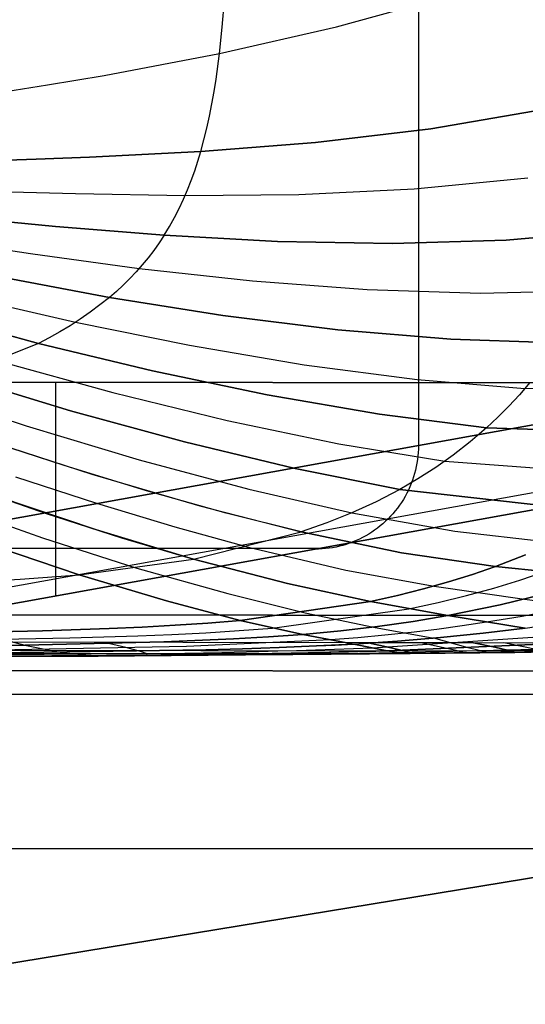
# Model space of a CAD drawing. Header units: millimetres. Extents: x -273 to 273, y -240 to 302.
# Tile 13 of 256: x -230 to -220, y -240 to -221. Entities that reach past the tile are written whole.
import ezdxf

# ---------------------------------------------------------------- set-up
doc = ezdxf.new("R2010")
doc.units = ezdxf.units.MM
doc.header["$MEASUREMENT"] = 0
doc.layers.add('IGES level 1', color=7, linetype='Continuous', true_color=0x3e413d)
doc.layers.add('IGES level 2', color=7, linetype='Continuous', true_color=0x008000)

msp = doc.modelspace()

# ---------------------------------------------------------------- linework, layer by layer
at = {"layer": 'IGES level 1'}
for p, q in [((-221.829, -229.507, 217.04), (-221.829, -208.399, 217.04)), ((-204.161, -226.317, 428.081), (-239.498, -232.698, 6)), ((-239.498, -232.698, 6), (-204.161, -226.317, 428.081)), ((-204.743, -227.732, 428.155), (-240.086, -234.114, 6)), ((-206.153, -228.317, 428.28), (-241.507, -234.7, 6)), ((-241.507, -234.7, 6), (-206.153, -228.317, 428.28)), ((-237.681, -228.275, 431.054), (-206.153, -228.317, 428.28)), ((-206.153, -228.317, 428.28), (-237.681, -228.275, 431.054)), ((-228.829, -228.287, 430.235), (-228.829, -232.411, 157.436)), ((-221.835, -229.508, 216.969), (-221.836, -229.577, 216.97)), ((-221.84, -229.645, 216.972), (-221.845, -229.713, 216.973)), ((-221.836, -229.577, 216.97), (-221.84, -229.645, 216.972)), ((-221.864, -229.849, 216.977), (-221.876, -229.916, 216.979)), ((-221.853, -229.781, 216.975), (-221.864, -229.849, 216.977)), ((-221.845, -229.713, 216.973), (-221.853, -229.781, 216.975)), ((-221.909, -230.048, 216.983), (-221.928, -230.114, 216.986)), ((-221.891, -229.982, 216.981), (-221.909, -230.048, 216.983)), ((-221.876, -229.916, 216.979), (-221.891, -229.982, 216.981)), ((-221.973, -230.243, 216.992), (-221.999, -230.306, 216.995)), ((-221.95, -230.179, 216.989), (-221.973, -230.243, 216.992)), ((-221.928, -230.114, 216.986), (-221.95, -230.179, 216.989)), ((-222.058, -230.429, 217.002), (-222.09, -230.489, 217.005)), ((-222.028, -230.368, 216.998), (-222.058, -230.429, 217.002)), ((-221.999, -230.306, 216.995), (-222.028, -230.368, 216.998)), ((-222.161, -230.606, 217.013), (-222.199, -230.662, 217.017)), ((-222.124, -230.548, 217.009), (-222.161, -230.606, 217.013)), ((-222.09, -230.489, 217.005), (-222.124, -230.548, 217.009)), ((-222.325, -230.824, 217.03), (-222.371, -230.874, 217.035)), ((-222.281, -230.771, 217.026), (-222.325, -230.824, 217.03)), ((-222.239, -230.718, 217.021), (-222.281, -230.771, 217.026)), ((-222.199, -230.662, 217.017), (-222.239, -230.718, 217.021)), ((-222.518, -231.017, 217.049), (-222.57, -231.061, 217.054)), ((-222.467, -230.971, 217.044), (-222.518, -231.017, 217.049)), ((-222.418, -230.923, 217.039), (-222.467, -230.971, 217.044)), ((-222.371, -230.874, 217.035), (-222.418, -230.923, 217.039)), ((-222.792, -231.218, 217.075), (-222.851, -231.252, 217.081)), ((-222.734, -231.181, 217.07), (-222.792, -231.218, 217.075)), ((-222.678, -231.143, 217.064), (-222.734, -231.181, 217.07)), ((-222.623, -231.103, 217.059), (-222.678, -231.143, 217.064)), ((-222.57, -231.061, 217.054), (-222.623, -231.103, 217.059)), ((-223.225, -231.415, 217.114), (-223.29, -231.435, 217.12)), ((-223.16, -231.393, 217.109), (-223.225, -231.415, 217.114)), ((-223.096, -231.369, 217.103), (-223.16, -231.393, 217.109)), ((-223.034, -231.343, 217.097), (-223.096, -231.369, 217.103)), ((-222.972, -231.315, 217.092), (-223.034, -231.343, 217.097)), ((-222.911, -231.285, 217.086), (-222.972, -231.315, 217.092)), ((-222.851, -231.252, 217.081), (-222.911, -231.285, 217.086)), ((-244.601, -231.488, 218.527), (-223.714, -231.488, 218.527)), ((-223.76, -231.507, 217.161), (-223.828, -231.508, 217.166)), ((-223.692, -231.504, 217.155), (-223.76, -231.507, 217.161)), ((-223.624, -231.498, 217.149), (-223.692, -231.504, 217.155)), ((-223.557, -231.49, 217.143), (-223.624, -231.498, 217.149)), ((-223.489, -231.48, 217.137), (-223.557, -231.49, 217.143)), ((-223.422, -231.467, 217.132), (-223.489, -231.48, 217.137)), ((-223.356, -231.452, 217.126), (-223.422, -231.467, 217.132)), ((-223.29, -231.435, 217.12), (-223.356, -231.452, 217.126)), ((-163.003, -232.849, 425.215), (-244.293, -232.761, 431.766)), ((-244.293, -232.761, 431.766), (-163.003, -232.849, 425.215)), ((-163.031, -233.922, 424.793), (-244.336, -233.833, 431.343)), ((-244.336, -233.833, 431.343), (-163.031, -233.922, 424.793)), ((-244.438, -234.287, 430.294), (-163.099, -234.378, 423.739)), ((-163.099, -234.378, 423.739), (-244.437, -234.287, 430.294)), ((-203.512, -235.197, 365.062), (-234.5, -240.291)), ((-234.5, -240.291), (-203.512, -235.197, 365.062)), ((-216.238, -237.289, 215.147), (-251.189, -237.289, 215.147))]:
    msp.add_line(p, q, dxfattribs=at)
at = {"layer": 'IGES level 2', "color": 31, "true_color": 0xfabe47}
for p, q in [((-225.615, -221.438, 571.154), (-225.573, -220.923, 571.218)), ((-223.413, -221.43, 565.38), (-221.161, -220.807, 559.215)), ((-225.668, -221.943, 571.09), (-223.413, -221.43, 565.38)), ((-225.668, -221.943, 571.09), (-225.615, -221.438, 571.154)), ((-227.892, -222.367, 576.273), (-225.668, -221.943, 571.09)), ((-225.734, -222.436, 571.028), (-225.668, -221.943, 571.09)), ((-228.984, -222.551, 578.652), (-227.892, -222.367, 576.273)), ((-225.772, -222.678, 570.998), (-225.734, -222.436, 571.028)), ((-230.059, -222.72, 580.882), (-228.984, -222.551, 578.652)), ((-225.814, -222.916, 570.969), (-225.772, -222.678, 570.998)), ((-225.861, -223.151, 570.941), (-225.814, -222.916, 570.969)), ((-221.592, -223.395, 558.817), (-219.393, -223.015, 552.122)), ((-219.393, -223.015, 552.122), (-221.592, -223.395, 558.817)), ((-225.912, -223.382, 570.915), (-225.861, -223.151, 570.941)), ((-225.969, -223.61, 570.89), (-225.912, -223.382, 570.915)), ((-223.82, -223.66, 565.099), (-221.592, -223.395, 558.817)), ((-221.592, -223.395, 558.817), (-223.82, -223.66, 565.099)), ((-226.03, -223.833, 570.866), (-225.969, -223.61, 570.89)), ((-226.03, -223.833, 570.866), (-223.82, -223.66, 565.099)), ((-223.82, -223.66, 565.099), (-226.03, -223.833, 570.866)), ((-230.2, -224.019, 580.486), (-229.206, -223.982, 578.35)), ((-229.206, -223.982, 578.35), (-230.2, -224.019, 580.486)), ((-229.206, -223.982, 578.35), (-228.174, -223.942, 576.025)), ((-228.174, -223.942, 576.025), (-229.206, -223.982, 578.35)), ((-228.174, -223.942, 576.025), (-226.03, -223.833, 570.866)), ((-226.03, -223.833, 570.866), (-228.174, -223.942, 576.025)), ((-226.085, -224.022, 570.848), (-226.03, -223.833, 570.866)), ((-226.146, -224.208, 570.83), (-226.085, -224.022, 570.848)), ((-226.213, -224.393, 570.815), (-226.146, -224.208, 570.83)), ((-221.919, -224.557, 558.573), (-219.725, -224.345, 551.756)), ((-226.365, -224.756, 570.787), (-226.286, -224.575, 570.8)), ((-226.286, -224.575, 570.8), (-226.213, -224.393, 570.815)), ((-224.139, -224.663, 564.955), (-221.919, -224.557, 558.573)), ((-230.389, -224.598, 580.376), (-228.444, -224.648, 575.977)), ((-228.444, -224.648, 575.977), (-226.333, -224.684, 570.792)), ((-226.449, -224.934, 570.776), (-226.365, -224.756, 570.787)), ((-226.333, -224.684, 570.792), (-224.139, -224.663, 564.955)), ((-226.539, -225.109, 570.766), (-226.449, -224.934, 570.776)), ((-230.738, -225.098, 580.435), (-228.828, -225.281, 576.011)), ((-228.828, -225.281, 576.011), (-230.738, -225.098, 580.435)), ((-226.634, -225.281, 570.758), (-226.539, -225.109, 570.766)), ((-228.828, -225.281, 576.011), (-226.735, -225.45, 570.751)), ((-226.735, -225.45, 570.751), (-228.828, -225.281, 576.011)), ((-226.735, -225.45, 570.751), (-226.634, -225.281, 570.758)), ((-231.255, -225.497, 580.747), (-229.316, -225.804, 576.143)), ((-226.735, -225.45, 570.751), (-226.833, -225.599, 570.748)), ((-226.735, -225.45, 570.751), (-224.55, -225.568, 564.802)), ((-224.55, -225.568, 564.802), (-226.735, -225.45, 570.751)), ((-220.145, -225.548, 551.31), (-218.036, -225.363, 543.997)), ((-218.036, -225.363, 543.997), (-220.145, -225.548, 551.31)), ((-226.833, -225.599, 570.748), (-226.937, -225.744, 570.745)), ((-224.55, -225.568, 564.802), (-222.335, -225.609, 558.283)), ((-222.335, -225.609, 558.283), (-224.55, -225.568, 564.802)), ((-222.335, -225.609, 558.283), (-220.145, -225.548, 551.31)), ((-220.145, -225.548, 551.31), (-222.335, -225.609, 558.283)), ((-229.316, -225.804, 576.143), (-227.219, -226.093, 570.742)), ((-227.046, -225.886, 570.743), (-227.159, -226.023, 570.742)), ((-226.937, -225.744, 570.745), (-227.046, -225.886, 570.743)), ((-227.159, -226.023, 570.742), (-227.277, -226.157, 570.742)), ((-227.219, -226.093, 570.742), (-225.035, -226.332, 564.643)), ((-229.901, -226.255, 576.331), (-227.793, -226.65, 570.75)), ((-227.793, -226.65, 570.75), (-229.901, -226.255, 576.331)), ((-227.4, -226.287, 570.743), (-227.526, -226.412, 570.744)), ((-227.277, -226.157, 570.742), (-227.4, -226.287, 570.743)), ((-227.526, -226.412, 570.744), (-227.658, -226.533, 570.746)), ((-225.035, -226.332, 564.643), (-222.822, -226.497, 557.955)), ((-230.564, -226.639, 576.54), (-228.443, -227.129, 570.758)), ((-227.793, -226.65, 570.75), (-227.975, -226.796, 570.754)), ((-227.658, -226.533, 570.746), (-227.793, -226.65, 570.75)), ((-227.793, -226.65, 570.75), (-225.605, -226.998, 564.466)), ((-225.605, -226.998, 564.466), (-227.793, -226.65, 570.75)), ((-222.822, -226.497, 557.955), (-220.636, -226.566, 550.796)), ((-220.636, -226.566, 550.796), (-218.535, -226.516, 543.283)), ((-227.975, -226.796, 570.754), (-228.161, -226.935, 570.756)), ((-229.158, -227.537, 570.752), (-231.29, -226.963, 576.747)), ((-231.29, -226.963, 576.747), (-229.158, -227.537, 570.752)), ((-228.161, -226.935, 570.756), (-228.353, -227.069, 570.758)), ((-225.605, -226.998, 564.466), (-223.391, -227.275, 557.578)), ((-223.391, -227.275, 557.578), (-225.605, -226.998, 564.466)), ((-228.548, -227.196, 570.758), (-228.748, -227.316, 570.757)), ((-228.353, -227.069, 570.758), (-228.548, -227.196, 570.758)), ((-228.443, -227.129, 570.758), (-226.249, -227.574, 564.265)), ((-228.748, -227.316, 570.757), (-228.951, -227.43, 570.755)), ((-223.391, -227.275, 557.578), (-221.21, -227.459, 550.204)), ((-221.21, -227.459, 550.204), (-223.391, -227.275, 557.578)), ((-229.158, -227.537, 570.752), (-230.739, -228.171, 570.646)), ((-228.951, -227.43, 570.755), (-229.158, -227.537, 570.752)), ((-226.959, -228.068, 564.034), (-229.158, -227.537, 570.752)), ((-229.158, -227.537, 570.752), (-226.959, -228.068, 564.034)), ((-226.249, -227.574, 564.265), (-224.036, -227.95, 557.155)), ((-221.21, -227.459, 550.204), (-219.119, -227.527, 542.461)), ((-219.119, -227.527, 542.461), (-221.21, -227.459, 550.204)), ((-229.926, -227.883, 570.717), (-227.726, -228.487, 563.77)), ((-224.036, -227.95, 557.155), (-221.861, -228.236, 549.545)), ((-228.541, -228.838, 563.47), (-230.739, -228.171, 570.646)), ((-230.739, -228.171, 570.646), (-228.541, -228.838, 563.47)), ((-224.748, -228.531, 556.69), (-226.959, -228.068, 564.034)), ((-226.959, -228.068, 564.034), (-224.748, -228.531, 556.69)), ((-221.861, -228.236, 549.545), (-219.783, -228.407, 541.551)), ((-219.686, -228.292, 541.682), (-219.887, -228.527, 541.411)), ((-219.783, -228.407, 541.551), (-215.562, -228.356, 523.627)), ((-231.586, -228.408, 570.531), (-229.398, -229.128, 563.133)), ((-227.726, -228.487, 563.77), (-225.52, -229.024, 556.185)), ((-222.582, -228.904, 548.831), (-224.748, -228.531, 556.69)), ((-224.748, -228.531, 556.69), (-222.582, -228.904, 548.831)), ((-219.887, -228.527, 541.411), (-220.093, -228.751, 541.136)), ((-220.093, -228.751, 541.136), (-220.304, -228.964, 540.857)), ((-226.346, -229.439, 555.646), (-228.541, -228.838, 563.47)), ((-228.541, -228.838, 563.47), (-226.346, -229.439, 555.646)), ((-220.521, -229.166, 540.573), (-222.582, -228.904, 548.831)), ((-222.582, -228.904, 548.831), (-220.521, -229.166, 540.573)), ((-229.398, -229.128, 563.133), (-227.219, -229.782, 555.076)), ((-225.52, -229.024, 556.185), (-223.368, -229.474, 548.073)), ((-220.304, -228.964, 540.857), (-220.521, -229.166, 540.573)), ((-220.521, -229.166, 540.573), (-220.838, -229.439, 540.163)), ((-216.346, -229.309, 522.078), (-220.521, -229.166, 540.573)), ((-220.521, -229.166, 540.573), (-216.346, -229.309, 522.078)), ((-230.289, -229.363, 562.758), (-228.132, -230.062, 554.482)), ((-228.666, -229.895, 556.607), (-230.288, -229.363, 562.758)), ((-224.212, -229.953, 547.283), (-226.346, -229.439, 555.646)), ((-226.346, -229.439, 555.646), (-224.212, -229.953, 547.283)), ((-223.368, -229.474, 548.073), (-221.326, -229.813, 539.546)), ((-220.838, -229.439, 540.163), (-221.164, -229.694, 539.749)), ((-221.164, -229.694, 539.749), (-221.499, -229.933, 539.332)), ((-227.077, -230.381, 550.128), (-228.666, -229.895, 556.607)), ((-227.219, -229.782, 555.076), (-225.107, -230.35, 546.47)), ((-221.326, -229.813, 539.546), (-217.218, -230.118, 520.43)), ((-228.132, -230.062, 554.482), (-226.047, -230.674, 545.648)), ((-222.195, -230.357, 538.489), (-224.212, -229.953, 547.283)), ((-224.212, -229.953, 547.283), (-222.195, -230.357, 538.489)), ((-221.499, -229.933, 539.332), (-221.843, -230.154, 538.912)), ((-230.568, -230.278, 555.451), (-229.031, -230.811, 548.679)), ((-229.604, -230.11, 556.041), (-228.038, -230.622, 549.408)), ((-221.843, -230.154, 538.912), (-222.195, -230.357, 538.489)), ((-228.04, -231.136, 544.003), (-230.051, -230.461, 553.229)), ((-225.544, -230.811, 543.365), (-227.077, -230.381, 550.128)), ((-225.107, -230.35, 546.47), (-223.119, -230.808, 537.423)), ((-222.195, -230.357, 538.489), (-222.651, -230.593, 537.955)), ((-218.182, -230.807, 518.633), (-222.195, -230.357, 538.489)), ((-222.195, -230.357, 538.489), (-218.182, -230.807, 518.633)), ((-231.047, -230.594, 552.574), (-229.08, -231.29, 543.181)), ((-228.038, -230.622, 549.408), (-226.533, -231.079, 542.49)), ((-222.651, -230.593, 537.955), (-223.12, -230.809, 537.422)), ((-229.031, -230.811, 548.679), (-227.557, -231.288, 541.622)), ((-226.047, -230.674, 545.648), (-224.094, -231.176, 536.366)), ((-224.094, -231.176, 536.366), (-225.544, -230.811, 543.365)), ((-223.12, -230.809, 537.422), (-223.601, -231.003, 536.892)), ((-223.119, -230.808, 537.423), (-221.135, -231.163, 527.236)), ((-223.601, -231.003, 536.892), (-224.094, -231.176, 536.366)), ((-226.171, -231.7, 534.328), (-228.04, -231.136, 544.003)), ((-226.533, -231.079, 542.49), (-225.113, -231.471, 535.334)), ((-226.171, -231.7, 534.328), (-224.094, -231.176, 536.366)), ((-222.161, -231.578, 525.899), (-224.094, -231.176, 536.366)), ((-224.094, -231.176, 536.366), (-222.161, -231.578, 525.899)), ((-221.135, -231.163, 527.236), (-219.228, -231.378, 516.816)), ((-230.143, -231.403, 542.36), (-228.376, -232.001, 532.385)), ((-228.376, -232.001, 532.385), (-230.143, -231.403, 542.36)), ((-229.08, -231.29, 543.181), (-227.26, -231.874, 533.346)), ((-227.557, -231.288, 541.622), (-226.171, -231.7, 534.328)), ((-225.113, -231.471, 535.334), (-223.237, -231.911, 524.626)), ((-220.351, -231.84, 515.094), (-222.161, -231.578, 525.899)), ((-222.161, -231.578, 525.899), (-220.351, -231.84, 515.094)), ((-228.376, -232.001, 532.385), (-226.171, -231.7, 534.328)), ((-224.357, -232.17, 523.422), (-226.171, -231.7, 534.328)), ((-226.171, -231.7, 534.328), (-224.357, -232.17, 523.422)), ((-220.351, -231.84, 515.094), (-219.768, -231.617, 515.963)), ((-219.768, -231.617, 515.963), (-220.351, -231.84, 515.094)), ((-227.26, -231.874, 533.346), (-225.511, -232.365, 522.275)), ((-223.237, -231.911, 524.626), (-221.529, -232.22, 513.493)), ((-220.351, -231.84, 515.094), (-220.793, -231.996, 514.462)), ((-220.793, -231.996, 514.462), (-220.351, -231.84, 515.094)), ((-218.278, -232.053, 502.509), (-220.351, -231.84, 515.094)), ((-220.351, -231.84, 515.094), (-218.278, -232.053, 502.509)), ((-219.877, -232.107, 508.561), (-219.392, -231.942, 509.238)), ((-230.659, -232.15, 530.515), (-229.511, -232.09, 531.442)), ((-229.511, -232.09, 531.442), (-228.376, -232.001, 532.385)), ((-228.376, -232.001, 532.385), (-226.69, -232.505, 521.176)), ((-226.69, -232.505, 521.176), (-228.376, -232.001, 532.385)), ((-222.761, -232.517, 512.063), (-224.357, -232.17, 523.422)), ((-224.357, -232.17, 523.422), (-222.761, -232.517, 512.063)), ((-221.255, -232.141, 513.842), (-221.737, -232.276, 513.235)), ((-221.737, -232.276, 513.235), (-221.255, -232.141, 513.842)), ((-220.793, -231.996, 514.462), (-221.255, -232.141, 513.842)), ((-221.255, -232.141, 513.842), (-220.793, -231.996, 514.462)), ((-220.382, -232.261, 507.897), (-219.877, -232.107, 508.561)), ((-225.511, -232.365, 522.275), (-224.02, -232.735, 510.752)), ((-221.737, -232.276, 513.235), (-222.24, -232.402, 512.642)), ((-222.24, -232.402, 512.642), (-221.737, -232.276, 513.235)), ((-221.529, -232.22, 513.493), (-219.787, -232.473, 500.882)), ((-220.907, -232.404, 507.246), (-220.382, -232.261, 507.897)), ((-219.264, -232.339, 501.443), (-220.26, -232.584, 500.377)), ((-220.26, -232.584, 500.377), (-219.264, -232.339, 501.443)), ((-226.69, -232.505, 521.176), (-225.268, -232.883, 509.5)), ((-225.268, -232.883, 509.5), (-226.69, -232.505, 521.176)), ((-222.761, -232.517, 512.063), (-225.268, -232.883, 509.5)), ((-225.268, -232.883, 509.5), (-222.761, -232.517, 512.063)), ((-222.24, -232.402, 512.642), (-222.761, -232.517, 512.063)), ((-222.761, -232.517, 512.063), (-222.24, -232.402, 512.642)), ((-221.267, -232.787, 499.312), (-222.761, -232.517, 512.063)), ((-222.761, -232.517, 512.063), (-221.267, -232.787, 499.312)), ((-222.018, -232.658, 505.988), (-221.453, -232.536, 506.61)), ((-221.453, -232.536, 506.61), (-220.907, -232.404, 507.246)), ((-219.787, -232.473, 500.882), (-217.757, -232.748, 485.007)), ((-224.648, -233.031, 503.334), (-222.018, -232.658, 505.988)), ((-224.02, -232.735, 510.752), (-222.699, -233.011, 497.93)), ((-220.26, -232.584, 500.377), (-221.267, -232.787, 499.312)), ((-221.267, -232.787, 499.312), (-220.26, -232.584, 500.377)), ((-219.836, -232.798, 492.594), (-219.141, -232.669, 493.172)), ((-219.774, -233.03, 484.014), (-217.636, -232.729, 485.067)), ((-226.524, -232.977, 508.333), (-225.893, -232.935, 508.904)), ((-225.893, -232.935, 508.904), (-226.524, -232.977, 508.333)), ((-225.893, -232.935, 508.904), (-225.268, -232.883, 509.5)), ((-225.268, -232.883, 509.5), (-225.893, -232.935, 508.904)), ((-225.268, -232.883, 509.5), (-224.06, -233.153, 496.759)), ((-224.06, -233.153, 496.759), (-225.268, -232.883, 509.5)), ((-221.936, -232.902, 498.646), (-222.625, -233.001, 497.997)), ((-222.625, -233.001, 497.997), (-221.936, -232.902, 498.646)), ((-221.267, -232.787, 499.312), (-221.936, -232.902, 498.646)), ((-221.936, -232.902, 498.646), (-221.267, -232.787, 499.312)), ((-219.774, -233.03, 484.014), (-221.267, -232.787, 499.312)), ((-221.267, -232.787, 499.312), (-219.774, -233.03, 484.014)), ((-220.993, -232.982, 491.601), (-220.52, -232.909, 491.998)), ((-220.52, -232.909, 491.998), (-219.836, -232.798, 492.594)), ((-230.367, -233.11, 505.293), (-229.083, -233.081, 506.25)), ((-229.083, -233.081, 506.25), (-230.367, -233.11, 505.293)), ((-230.367, -233.11, 505.293), (-229.424, -233.358, 492.971)), ((-229.083, -233.081, 506.25), (-227.799, -233.04, 507.256)), ((-227.799, -233.04, 507.256), (-229.083, -233.081, 506.25)), ((-227.799, -233.04, 507.256), (-227.16, -233.012, 507.784)), ((-227.16, -233.012, 507.784), (-227.799, -233.04, 507.256)), ((-227.16, -233.012, 507.784), (-226.524, -232.977, 508.333)), ((-226.524, -232.977, 508.333), (-227.16, -233.012, 507.784)), ((-226.587, -233.154, 501.625), (-225.935, -233.121, 502.169)), ((-225.935, -233.121, 502.169), (-225.288, -233.08, 502.737)), ((-225.288, -233.08, 502.737), (-224.648, -233.031, 503.334)), ((-223.333, -233.085, 497.368), (-224.06, -233.153, 496.759)), ((-224.06, -233.153, 496.759), (-223.333, -233.085, 497.368)), ((-222.625, -233.001, 497.997), (-223.333, -233.085, 497.368)), ((-223.333, -233.085, 497.368), (-222.625, -233.001, 497.997)), ((-222.699, -233.011, 497.93), (-221.539, -233.224, 483.224)), ((-222.482, -233.164, 490.497), (-221.974, -233.109, 490.851)), ((-221.974, -233.109, 490.851), (-221.478, -233.049, 491.219)), ((-221.478, -233.049, 491.219), (-220.993, -232.982, 491.601)), ((-220.585, -233.128, 483.636), (-221.407, -233.212, 483.279)), ((-221.407, -233.212, 483.279), (-220.585, -233.128, 483.636)), ((-219.774, -233.03, 484.014), (-220.585, -233.128, 483.636)), ((-220.585, -233.128, 483.636), (-219.774, -233.03, 484.014)), ((-222.802, -233.315, 429.787), (-242.282, -233.29, 431.581)), ((-222.802, -233.315, 429.787), (-242.282, -233.29, 431.581)), ((-229.867, -233.248, 499.194), (-228.556, -233.22, 500.121)), ((-228.556, -233.22, 500.121), (-227.898, -233.203, 500.604)), ((-228.088, -233.331, 493.844), (-226.744, -233.294, 494.759)), ((-226.744, -233.294, 494.759), (-228.088, -233.331, 493.844)), ((-227.898, -233.203, 500.604), (-227.242, -233.181, 501.105)), ((-227.473, -233.408, 435.233), (-227.895, -233.309, 430.242)), ((-227.242, -233.181, 501.105), (-226.587, -233.154, 501.625)), ((-226.744, -233.294, 494.759), (-225.398, -233.238, 495.728)), ((-225.398, -233.238, 495.728), (-226.744, -233.294, 494.759)), ((-226.307, -233.383, 488.212), (-223.529, -233.254, 489.835)), ((-225.398, -233.238, 495.728), (-224.727, -233.2, 496.235)), ((-224.727, -233.2, 496.235), (-225.398, -233.238, 495.728)), ((-224.727, -233.2, 496.235), (-224.06, -233.153, 496.759)), ((-224.06, -233.153, 496.759), (-224.727, -233.2, 496.235)), ((-224.06, -233.153, 496.759), (-223.081, -233.34, 482.633)), ((-223.081, -233.34, 482.633), (-224.06, -233.153, 496.759)), ((-223.529, -233.254, 489.835), (-223, -233.212, 490.158)), ((-222.239, -233.283, 482.945), (-223.081, -233.34, 482.633)), ((-223.081, -233.34, 482.633), (-222.239, -233.283, 482.945)), ((-223, -233.212, 490.158), (-222.482, -233.164, 490.497)), ((-220.773, -233.317, 429.609), (-222.802, -233.315, 429.787)), ((-220.773, -233.317, 429.609), (-222.802, -233.315, 429.787)), ((-222.802, -233.315, 429.787), (-222.389, -233.403, 434.779)), ((-222.389, -233.403, 434.779), (-222.802, -233.315, 429.787)), ((-222.717, -233.413, 475.242), (-219.433, -233.192, 475.58)), ((-221.407, -233.212, 483.279), (-222.239, -233.283, 482.945)), ((-222.239, -233.283, 482.945), (-221.407, -233.212, 483.279)), ((-221.376, -233.403, 434.69), (-221.787, -233.316, 429.698)), ((-220.874, -233.412, 467.494), (-221.539, -233.224, 483.224)), ((-219.6, -233.319, 429.507), (-220.773, -233.317, 429.609)), ((-219.6, -233.319, 429.507), (-220.773, -233.317, 429.609)), ((-220.773, -233.317, 429.609), (-220.364, -233.402, 434.601)), ((-220.364, -233.402, 434.601), (-220.773, -233.317, 429.609)), ((-219.779, -233.402, 434.55), (-220.186, -233.318, 429.558)), ((-241.539, -233.435, 441.574), (-222.117, -233.467, 439.784)), ((-225.934, -233.451, 481.459), (-233.624, -233.563, 477.786)), ((-233.624, -233.563, 477.787), (-225.934, -233.451, 481.458)), ((-231.857, -233.398, 491.446), (-229.424, -233.358, 492.971)), ((-229.424, -233.358, 492.971), (-231.857, -233.398, 491.446)), ((-231.508, -233.479, 485.227), (-226.307, -233.383, 488.212)), ((-229.424, -233.358, 492.971), (-228.088, -233.331, 493.844)), ((-228.088, -233.331, 493.844), (-229.424, -233.358, 492.971)), ((-229.424, -233.358, 492.971), (-228.707, -233.503, 480.108)), ((-228.198, -233.566, 466.71), (-228.708, -233.502, 480.11)), ((-227.195, -233.482, 440.234), (-227.473, -233.408, 435.233)), ((-227.061, -233.531, 445.242), (-227.195, -233.482, 440.234)), ((-226.336, -233.513, 474.26), (-225.626, -233.499, 474.508)), ((-225.228, -233.43, 481.779), (-225.934, -233.451, 481.459)), ((-225.934, -233.451, 481.458), (-225.228, -233.43, 481.78)), ((-225.626, -233.499, 474.508), (-224.909, -233.483, 474.736)), ((-224.516, -233.406, 482.085), (-225.228, -233.43, 481.779)), ((-225.228, -233.43, 481.78), (-224.516, -233.406, 482.086)), ((-224.909, -233.483, 474.736), (-224.547, -233.473, 474.841)), ((-224.601, -233.517, 467.547), (-224.173, -233.508, 467.599)), ((-224.547, -233.473, 474.841), (-224.185, -233.463, 474.938)), ((-223.8, -233.376, 482.371), (-224.516, -233.406, 482.085)), ((-224.516, -233.406, 482.086), (-223.8, -233.376, 482.372)), ((-224.286, -233.511, 467.587), (-223.919, -233.503, 467.623)), ((-224.185, -233.463, 474.938), (-223.82, -233.452, 475.028)), ((-224.173, -233.508, 467.599), (-223.958, -233.504, 467.619)), ((-223.958, -233.504, 467.619), (-223.742, -233.5, 467.636)), ((-223.919, -233.503, 467.623), (-223.551, -233.495, 467.647)), ((-223.82, -233.452, 475.028), (-223.454, -233.44, 475.109)), ((-223.081, -233.34, 482.633), (-223.8, -233.376, 482.371)), ((-223.8, -233.376, 482.372), (-223.441, -233.359, 482.506)), ((-223.742, -233.5, 467.636), (-223.526, -233.495, 467.648)), ((-223.551, -233.495, 467.647), (-223.366, -233.491, 467.654)), ((-223.526, -233.495, 467.648), (-223.309, -233.49, 467.656)), ((-223.454, -233.44, 475.109), (-223.086, -233.427, 475.181)), ((-223.441, -233.359, 482.506), (-223.081, -233.34, 482.633)), ((-223.366, -233.491, 467.654), (-223.181, -233.487, 467.658)), ((-223.309, -233.49, 467.656), (-223.092, -233.485, 467.659)), ((-223.181, -233.487, 467.658), (-222.996, -233.482, 467.659)), ((-223.092, -233.485, 467.659), (-222.874, -233.479, 467.658)), ((-223.086, -233.427, 475.181), (-222.717, -233.413, 475.242)), ((-222.438, -233.468, 467.64), (-223.081, -233.34, 482.633)), ((-223.081, -233.34, 482.633), (-222.438, -233.468, 467.64)), ((-222.996, -233.482, 467.659), (-222.81, -233.478, 467.657)), ((-222.874, -233.479, 467.658), (-222.656, -233.474, 467.652)), ((-222.81, -233.478, 467.657), (-222.624, -233.473, 467.65)), ((-222.656, -233.474, 467.652), (-222.438, -233.468, 467.64)), ((-222.624, -233.473, 467.65), (-222.438, -233.468, 467.64)), ((-222.595, -233.51, 460.173), (-222.408, -233.507, 460.137)), ((-219.168, -233.328, 467.279), (-222.438, -233.468, 467.64)), ((-222.438, -233.468, 467.64), (-219.168, -233.328, 467.279)), ((-222.438, -233.468, 467.64), (-222.056, -233.519, 452.975)), ((-222.438, -233.468, 467.64), (-222.056, -233.519, 452.975)), ((-222.408, -233.507, 460.137), (-222.221, -233.504, 460.097)), ((-222.389, -233.403, 434.779), (-222.117, -233.467, 439.78)), ((-222.117, -233.467, 439.78), (-222.389, -233.403, 434.779)), ((-222.221, -233.504, 460.097), (-218.983, -233.425, 459.46)), ((-222.117, -233.467, 439.784), (-220.094, -233.461, 439.606)), ((-222.117, -233.467, 439.78), (-221.986, -233.506, 444.788)), ((-221.986, -233.506, 444.788), (-222.117, -233.467, 439.78)), ((-222.056, -233.519, 452.975), (-218.849, -233.475, 452.356)), ((-218.849, -233.475, 452.356), (-222.056, -233.519, 452.975)), ((-222.025, -233.519, 451.386), (-218.825, -233.48, 450.788)), ((-221.995, -233.519, 449.797), (-219.974, -233.499, 449.618)), ((-221.995, -233.519, 449.797), (-219.974, -233.499, 449.618)), ((-221.986, -233.506, 444.788), (-221.995, -233.519, 449.797)), ((-221.995, -233.519, 449.797), (-221.986, -233.506, 444.788)), ((-221.106, -233.464, 439.691), (-221.376, -233.403, 434.69)), ((-220.975, -233.5, 444.698), (-221.106, -233.464, 439.691)), ((-220.985, -233.51, 449.707), (-220.975, -233.5, 444.698)), ((-220.501, -233.5, 452.653), (-220.874, -233.412, 467.494)), ((-220.445, -233.504, 449.66), (-220.501, -233.5, 452.653)), ((-220.364, -233.402, 434.601), (-220.094, -233.461, 439.602)), ((-220.094, -233.461, 439.602), (-220.364, -233.402, 434.601)), ((-220.094, -233.461, 439.606), (-218.925, -233.456, 439.504)), ((-220.094, -233.461, 439.602), (-219.964, -233.493, 444.609)), ((-219.964, -233.493, 444.609), (-220.094, -233.461, 439.602)), ((-219.974, -233.499, 449.618), (-218.806, -233.484, 449.516)), ((-219.974, -233.499, 449.618), (-218.806, -233.484, 449.516)), ((-219.964, -233.493, 444.609), (-219.974, -233.499, 449.618)), ((-219.974, -233.499, 449.618), (-219.964, -233.493, 444.609)), ((-219.51, -233.458, 439.551), (-219.779, -233.402, 434.55)), ((-241.405, -233.522, 451.586), (-221.995, -233.519, 449.797)), ((-241.405, -233.522, 451.586), (-221.995, -233.519, 449.797)), ((-240.435, -233.59, 463.263), (-227.526, -233.559, 466.898)), ((-237.848, -233.61, 469.938), (-226.336, -233.513, 474.26)), ((-237.68, -233.618, 464.05), (-226.799, -233.55, 467.094)), ((-237.534, -233.611, 458.159), (-228.007, -233.573, 459.931)), ((-227.935, -233.567, 453.182), (-233.439, -233.595, 452.717)), ((-227.935, -233.567, 453.182), (-233.439, -233.595, 452.717)), ((-231.891, -233.585, 451.361), (-227.817, -233.563, 451.597)), ((-227.85, -233.567, 453.187), (-228.198, -233.566, 466.71)), ((-228.007, -233.573, 459.931), (-226.602, -233.56, 460.156)), ((-226.508, -233.557, 453.264), (-227.935, -233.567, 453.182)), ((-226.508, -233.557, 453.264), (-227.935, -233.567, 453.182)), ((-227.791, -233.56, 450.316), (-227.85, -233.567, 453.187)), ((-227.817, -233.563, 451.597), (-226.411, -233.554, 451.646)), ((-227.526, -233.559, 466.898), (-226.702, -233.549, 467.118)), ((-227.071, -233.556, 450.251), (-227.061, -233.531, 445.242)), ((-226.799, -233.55, 467.094), (-226.09, -233.541, 467.268)), ((-226.702, -233.549, 467.118), (-225.869, -233.537, 467.318)), ((-226.602, -233.56, 460.156), (-225.891, -233.553, 460.244)), ((-225.785, -233.552, 453.286), (-226.508, -233.557, 453.264)), ((-225.785, -233.552, 453.286), (-226.508, -233.557, 453.264)), ((-226.411, -233.554, 451.646), (-225.699, -233.549, 451.653)), ((-226.09, -233.541, 467.268), (-225.733, -233.535, 467.347)), ((-225.891, -233.553, 460.244), (-225.532, -233.549, 460.279)), ((-225.869, -233.537, 467.318), (-225.449, -233.531, 467.405)), ((-225.056, -233.546, 453.288), (-225.785, -233.552, 453.286)), ((-225.056, -233.546, 453.288), (-225.785, -233.552, 453.286)), ((-225.733, -233.535, 467.347), (-225.374, -233.53, 467.419)), ((-225.699, -233.549, 451.653), (-224.98, -233.544, 451.643)), ((-225.532, -233.549, 460.279), (-225.171, -233.545, 460.305)), ((-225.449, -233.531, 467.405), (-225.026, -233.524, 467.482)), ((-225.374, -233.53, 467.419), (-225.013, -233.524, 467.484)), ((-225.171, -233.545, 460.305), (-224.809, -233.541, 460.322)), ((-224.688, -233.543, 453.28), (-225.056, -233.546, 453.288)), ((-224.688, -233.543, 453.28), (-225.056, -233.546, 453.288)), ((-225.026, -233.524, 467.482), (-224.601, -233.517, 467.547)), ((-225.013, -233.524, 467.484), (-224.651, -233.518, 467.54)), ((-224.98, -233.544, 451.643), (-224.253, -233.538, 451.61)), ((-224.809, -233.541, 460.322), (-224.444, -233.536, 460.329)), ((-224.318, -233.54, 453.264), (-224.688, -233.543, 453.28)), ((-224.318, -233.54, 453.264), (-224.688, -233.543, 453.28)), ((-224.651, -233.518, 467.54), (-224.286, -233.511, 467.587)), ((-224.444, -233.536, 460.329), (-224.078, -233.531, 460.325)), ((-223.946, -233.536, 453.24), (-224.318, -233.54, 453.264)), ((-223.946, -233.536, 453.24), (-224.318, -233.54, 453.264)), ((-224.253, -233.538, 451.61), (-223.887, -233.535, 451.584)), ((-224.078, -233.531, 460.325), (-223.709, -233.526, 460.308)), ((-223.571, -233.533, 453.207), (-223.946, -233.536, 453.24)), ((-223.571, -233.533, 453.207), (-223.946, -233.536, 453.24)), ((-223.887, -233.535, 451.584), (-223.518, -233.532, 451.551)), ((-223.709, -233.526, 460.308), (-223.524, -233.524, 460.294)), ((-223.195, -233.53, 453.165), (-223.571, -233.533, 453.207)), ((-223.195, -233.53, 453.165), (-223.571, -233.533, 453.207)), ((-223.524, -233.524, 460.294), (-223.339, -233.521, 460.278)), ((-223.518, -233.532, 451.551), (-223.147, -233.529, 451.51)), ((-223.339, -233.521, 460.278), (-223.153, -233.519, 460.257)), ((-222.817, -233.526, 453.113), (-223.195, -233.53, 453.165)), ((-222.817, -233.526, 453.113), (-223.195, -233.53, 453.165)), ((-223.153, -233.519, 460.257), (-222.968, -233.516, 460.233)), ((-223.147, -233.529, 451.51), (-222.775, -233.526, 451.46)), ((-222.968, -233.516, 460.233), (-222.781, -233.513, 460.205)), ((-222.437, -233.523, 453.05), (-222.817, -233.526, 453.113)), ((-222.437, -233.523, 453.05), (-222.817, -233.526, 453.113)), ((-222.781, -233.513, 460.205), (-222.595, -233.51, 460.173)), ((-222.775, -233.526, 451.46), (-222.4, -233.523, 451.402)), ((-222.056, -233.519, 452.975), (-222.437, -233.523, 453.05)), ((-222.056, -233.519, 452.975), (-222.437, -233.523, 453.05)), ((-222.4, -233.523, 451.402), (-222.024, -233.519, 451.335)), ((-222.056, -233.519, 452.975), (-221.995, -233.519, 449.797)), ((-221.995, -233.519, 449.797), (-222.056, -233.519, 452.975))]:
    msp.add_line(p, q, dxfattribs=at)

doc.saveas('drawing.dxf')
